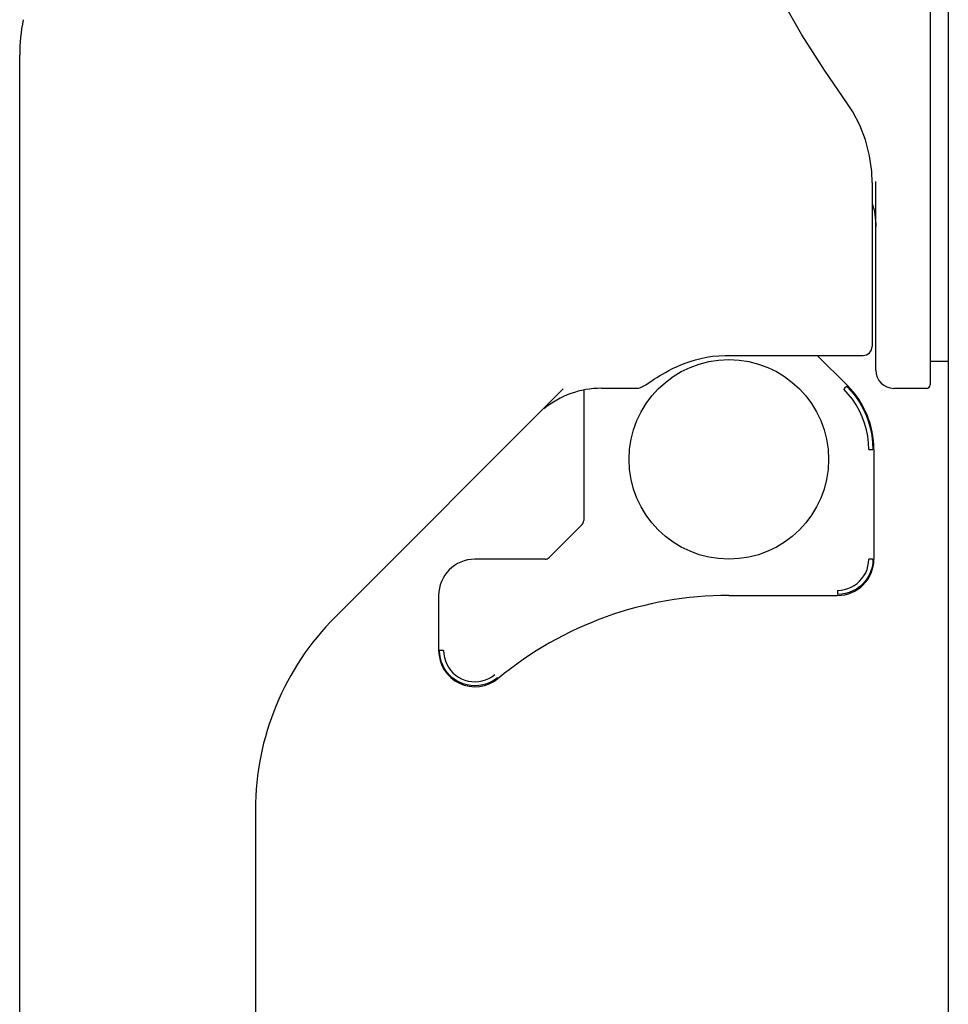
# Model space of a CAD drawing. Header units: inches. Extents: x 0 to 268, y 0 to 174.
# Tile 88 of 125: x 141.6 to 143.61, y 88.51 to 90.65. Entities that reach past the tile are written whole.
import ezdxf

# ---------------------------------------------------------------- set-up
doc = ezdxf.new("R2010")
doc.units = ezdxf.units.IN
doc.header["$LTSCALE"] = 14.754949
doc.header["$MEASUREMENT"] = 0
doc.layers.add('LEFT_OR_SECONDARY_DOOR_ASSEMBLY', color=7, linetype='CONTINUOUS')
doc.layers.add('RIGHT_OR_MAIN_DOOR_ASSEMBLY', color=7, linetype='CONTINUOUS')

msp = doc.modelspace()

# ---------------------------------------------------------------- linework, layer by layer
at = {"layer": 'LEFT_OR_SECONDARY_DOOR_ASSEMBLY', "color": 7, "linetype": 'Continuous'}
for centre, radius, start, end in [((141.9907, 90.5684), 0.3937, 171.936, 173.8586), ((143.4277, 89.9367), 0.0197, 270, 360)]:
    msp.add_arc(centre, radius, start, end, dxfattribs=at)
at = {"layer": 'RIGHT_OR_MAIN_DOOR_ASSEMBLY', "color": 3, "linetype": 'Continuous'}
msp.add_line((143.6128, 128.2271), (143.6128, 54.2201), dxfattribs=at)
at = {"layer": 'RIGHT_OR_MAIN_DOOR_ASSEMBLY', "color": 7, "linetype": 'Continuous'}
for p, q in [((143.5734, 92.2197), (143.5734, 89.8535)), ((141.597, 86.4654), (141.597, 90.5684)), ((143.4474, 90.2919), (143.4465, 90.3158)), ((143.4474, 90.2919), (143.4474, 89.9367)), ((143.4553, 90.2863), (143.4552, 90.2943)), ((143.4553, 89.885), (143.4553, 90.2863)), ((143.1325, 89.917), (143.4277, 89.917)), ((143.3284, 89.917), (143.3937, 89.8518)), ((143.5734, 89.9047), (143.6128, 89.9047)), ((142.777, 89.8445), (142.2818, 89.3493)), ((142.8214, 89.8419), (142.8214, 89.5586)), ((142.8597, 89.8457), (142.9357, 89.8457)), ((143.3882, 89.8464), (143.3857, 89.8439)), ((143.4947, 89.8457), (143.5655, 89.8457)), ((143.4401, 89.7126), (143.4491, 89.7126)), ((143.4514, 89.7126), (143.4514, 89.475)), ((142.818, 89.5502), (142.7462, 89.4784)), ((142.7378, 89.475), (142.5852, 89.475)), ((143.4491, 89.475), (143.4401, 89.475)), ((142.5065, 89.3962), (142.5065, 89.277)), ((143.1364, 89.3962), (143.3726, 89.3962)), ((142.5089, 89.2684), (142.5085, 89.277)), ((142.5172, 89.277), (142.5085, 89.277)), ((142.6341, 89.2178), (142.6269, 89.2125)), ((142.5852, 89.2002), (142.5766, 89.2007)), ((142.594, 89.2007), (142.5852, 89.2002)), ((142.6027, 89.2022), (142.594, 89.2007)), ((142.6112, 89.2047), (142.6027, 89.2022)), ((142.6193, 89.2082), (142.6112, 89.2047)), ((142.6269, 89.2125), (142.6193, 89.2082)), ((142.1088, 88.9318), (142.1088, 86.3799))]:
    msp.add_line(p, q, dxfattribs=at)
for points in [[(143.3942, 90.4626), (143.3439, 90.5357), (143.2949, 90.6127), (143.2541, 90.6836), (143.22, 90.7506)], [(143.4465, 90.3158), (143.4417, 90.3502), (143.4328, 90.3846), (143.4204, 90.4168), (143.4054, 90.4454), (143.3942, 90.4626)], [(143.4474, 90.2472), (143.4478, 90.246), (143.449, 90.2423), (143.45, 90.2385), (143.4509, 90.235)], [(143.4509, 90.2351), (143.4522, 90.2286), (143.4533, 90.2221), (143.4542, 90.2155), (143.4548, 90.2089), (143.4552, 90.2023), (143.4553, 90.1957)], [(142.9627, 89.8576), (142.9753, 89.8659), (142.9804, 89.8692), (142.986, 89.8727), (142.9922, 89.8764), (142.9989, 89.8803), (143.0062, 89.8843), (143.0141, 89.8884), (143.0226, 89.8925), (143.0319, 89.8965), (143.0418, 89.9004), (143.0525, 89.9042), (143.0637, 89.9076), (143.0756, 89.9106), (143.0881, 89.9131), (143.1011, 89.9151), (143.1146, 89.9164), (143.1283, 89.917), (143.1325, 89.917)], [(142.9368, 89.8457), (142.9411, 89.8463), (142.9447, 89.8474), (142.9477, 89.8487), (142.9504, 89.85), (142.9532, 89.8516), (142.9561, 89.8533), (142.9592, 89.8554), (142.9627, 89.8576)], [(143.4401, 89.7126), (143.4395, 89.7272), (143.4378, 89.7416), (143.435, 89.7559), (143.431, 89.77), (143.426, 89.7837), (143.4199, 89.7969), (143.4127, 89.8096), (143.4046, 89.8218), (143.3956, 89.8332), (143.3857, 89.8439)], [(143.3921, 89.8502), (143.392, 89.8501), (143.3916, 89.8497), (143.391, 89.8492), (143.3902, 89.8484), (143.3882, 89.8464)], [(143.3921, 89.8502), (143.4025, 89.839), (143.412, 89.827), (143.4204, 89.8143), (143.4279, 89.8009), (143.4343, 89.7871), (143.4396, 89.7727), (143.4437, 89.758), (143.4467, 89.743), (143.4485, 89.7279), (143.4491, 89.7126)], [(143.3725, 89.4073), (143.3801, 89.4078), (143.3876, 89.409), (143.3949, 89.4111), (143.4019, 89.414), (143.4085, 89.4177), (143.4147, 89.4221), (143.4203, 89.4271), (143.4253, 89.4328), (143.4297, 89.4389), (143.4334, 89.4455), (143.4363, 89.4525), (143.4384, 89.4598), (143.4397, 89.4673), (143.4401, 89.475)], [(143.4491, 89.475), (143.4486, 89.4664), (143.4472, 89.4579), (143.4448, 89.4497), (143.4415, 89.4418), (143.4374, 89.4343), (143.4324, 89.4273), (143.4267, 89.4209), (143.4203, 89.4152), (143.4133, 89.4102), (143.4058, 89.406), (143.3979, 89.4028), (143.3896, 89.4004), (143.3812, 89.3989), (143.3726, 89.3985)], [(143.3725, 89.4073), (143.3725, 89.4056), (143.3725, 89.4025)], [(143.3725, 89.4025), (143.3725, 89.4012), (143.3725, 89.4001), (143.3726, 89.3992), (143.3726, 89.3987), (143.3726, 89.3985)], [(142.5766, 89.2007), (142.5681, 89.2021), (142.5599, 89.2045), (142.5519, 89.2078), (142.5444, 89.212), (142.5374, 89.2169), (142.5309, 89.2227), (142.5252, 89.2291), (142.5202, 89.2361), (142.5161, 89.2437), (142.5128, 89.2516), (142.5104, 89.2599), (142.5089, 89.2684)], [(142.5172, 89.277), (142.5176, 89.2692), (142.5189, 89.2616), (142.5211, 89.2543), (142.524, 89.2472), (142.5278, 89.2405), (142.5323, 89.2343), (142.5374, 89.2286), (142.5431, 89.2236), (142.5494, 89.2192), (142.5561, 89.2155), (142.5632, 89.2127), (142.5706, 89.2106), (142.5781, 89.2094), (142.5857, 89.2091), (142.5934, 89.2096), (142.6009, 89.2109), (142.6083, 89.2132), (142.6153, 89.2162), (142.622, 89.22), (142.6283, 89.2246)]]:
    msp.add_lwpolyline(points, dxfattribs=at)
msp.add_circle((143.1364, 89.6915), 0.2165, dxfattribs=at)
for centre, radius, start, end in [((141.9907, 90.5684), 0.3937, 168.7096, 180), ((143.4277, 89.9367), 0.0197, 270, 360), ((143.4947, 89.885), 0.0394, 180, 270), ((142.8597, 89.6488), 0.1969, 90, 129.3806), ((143.2545, 89.7126), 0.1969, 0, 45), ((143.5655, 89.8535), 0.00787, 270, 360), ((142.8096, 89.5586), 0.0118, 315, 360), ((142.5852, 89.3962), 0.0787, 90, 180), ((142.7378, 89.4868), 0.0118, 270, 315), ((143.3726, 89.475), 0.0787, 270, 360), ((143.1364, 88.6088), 0.7874, 90, 129.5212), ((142.6994, 88.9318), 0.5906, 135, 180), ((142.5852, 89.277), 0.0787, 180, 309.5212)]:
    msp.add_arc(centre, radius, start, end, dxfattribs=at)

doc.saveas('drawing.dxf')
